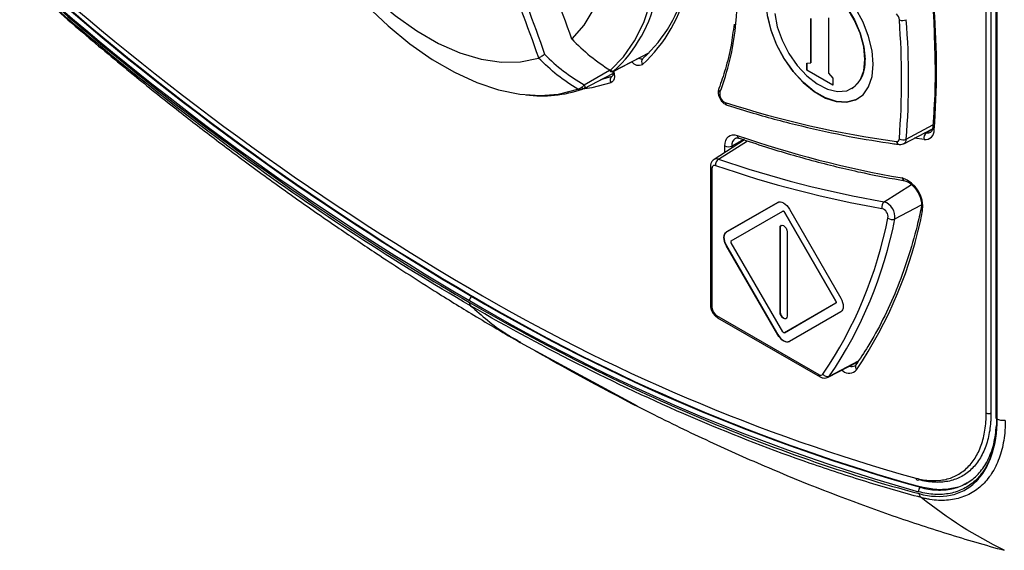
# Model space of a CAD drawing. Header units: millimetres. Extents: x 0 to 420, y 0 to 297.
# Tile 12 of 25: x 317 to 375, y 110 to 142. Entities that reach past the tile are written whole.
import ezdxf

# ---------------------------------------------------------------- set-up
doc = ezdxf.new("R2010")
doc.units = ezdxf.units.MM

msp = doc.modelspace()

# ---------------------------------------------------------------- linework, layer by layer
at = {"color": 7, "linetype": 'Continuous', "lineweight": 25}
for p, q in [((374.05, 118.413), (374.05, 226.638)), ((374.333, 226.638), (374.333, 118.413)), ((374.628, 226.353), (374.628, 118.127)), ((374.686, 226.271), (374.686, 118.046)), ((374.689, 118.044), (374.689, 226.27)), ((363.613, 139.248), (363.613, 141.873)), ((363.62, 141.877), (363.62, 139.252)), ((364.673, 141.914), (364.673, 138.635)), ((351.915, 138.762), (354.007, 139.853)), ((353.613, 139.502), (353.616, 139.504)), ((363.365, 139.225), (363.613, 139.248)), ((363.365, 138.817), (363.365, 139.225)), ((363.372, 139.226), (363.372, 138.821)), ((363.62, 139.252), (363.613, 139.248)), ((350.114, 137.723), (351.831, 138.618)), ((351.786, 138.45), (351.816, 138.465)), ((363.372, 138.821), (363.365, 138.817)), ((364.921, 137.919), (363.365, 138.817)), ((363.372, 138.821), (364.921, 137.927)), ((364.673, 138.635), (364.921, 138.327)), ((364.921, 138.327), (364.921, 137.919)), ((366.043, 137.704), (366.05, 137.708)), ((370.868, 135.392), (370.869, 135.398)), ((369.146, 134.433), (370.856, 135.325)), ((359.672, 134.654), (357.856, 133.499)), ((359.64, 134.698), (358.914, 134.293)), ((357.641, 133.071), (357.641, 124.815)), ((357.729, 132.949), (357.729, 124.693)), ((369.209, 132.22), (369.202, 132.221)), ((358.581, 129.175), (361.64, 130.942)), ((361.64, 130.942), (358.588, 129.179)), ((358.881, 128.655), (361.94, 130.422)), ((361.947, 130.426), (361.94, 130.422)), ((362.047, 130.368), (362.04, 130.364)), ((362.04, 130.364), (365.099, 125.066)), ((365.106, 125.07), (362.047, 130.368)), ((362.34, 130.537), (365.399, 125.239)), ((358.588, 129.179), (358.581, 129.175)), ((361.785, 129.441), (361.778, 129.437)), ((361.778, 124.414), (361.778, 129.437)), ((361.785, 129.441), (361.785, 124.418)), ((362.202, 129.192), (362.202, 124.169)), ((358.588, 128.371), (358.581, 128.367)), ((361.64, 123.068), (358.581, 128.367)), ((358.588, 128.371), (361.647, 123.072)), ((361.94, 123.242), (358.881, 128.54)), ((343.467, 125.364), (343.432, 125.344)), ((365.099, 124.95), (362.04, 123.184)), ((362.047, 123.188), (365.106, 124.954)), ((365.106, 125.07), (365.099, 125.066)), ((365.106, 124.954), (365.099, 124.95)), ((361.785, 124.418), (361.778, 124.414)), ((365.399, 124.431), (362.34, 122.664)), ((358.003, 124.217), (364.097, 120.699)), ((358.066, 124.08), (364.159, 120.562)), ((361.647, 123.072), (361.64, 123.068)), ((362.047, 123.188), (362.04, 123.184)), ((346.319, 122.598), (353.276, 118.826)), ((362.34, 122.664), (362.347, 122.668)), ((364.637, 120.534), (366.415, 121.461)), ((374.677, 117.887), (374.686, 118.209)), ((372.635, 114.664), (372.67, 114.684)), ((370.168, 114.007), (370.133, 113.986))]:
    msp.add_line(p, q, dxfattribs=at)
at = {"color": 8, "linetype": 'Continuous', "lineweight": 25}
for p, q in [((351.931, 138.772), (354.012, 139.859)), ((350.123, 137.938), (351.64, 138.814)), ((351.117, 138.245), (351.786, 138.45)), ((369.295, 134.704), (370.879, 135.552)), ((370.406, 135.09), (370.494, 135.078)), ((370.851, 135.293), (370.494, 135.078)), ((358.11, 133.515), (359.842, 134.598)), ((358.493, 133.905), (358.493, 134.296)), ((358.914, 134.293), (358.914, 134.172)), ((370.362, 134.685), (369.784, 134.765)), ((367.978, 130.974), (369.602, 131.996)), ((361.64, 130.942), (361.64, 130.942)), ((368.614, 129.956), (370.196, 130.796)), ((364.723, 120.61), (366.45, 121.515)), ((365.519, 120.908), (365.44, 120.953))]:
    msp.add_line(p, q, dxfattribs=at)
at = {"color": 7, "linetype": 'Continuous', "lineweight": 25, "flags": 128}
for points in [[(351.685, 138.8), (352.464, 139.595), (353.127, 140.545), (353.666, 141.638), (354.075, 142.863), (354.351, 144.207), (354.489, 145.655), (354.489, 147.191), (354.351, 148.799), (354.075, 150.461), (353.666, 152.159), (353.127, 153.875), (352.464, 155.589), (351.685, 157.284)], [(349.382, 155.911), (350.106, 154.261), (350.698, 152.596), (351.15, 150.941), (351.454, 149.318), (351.608, 147.751), (351.608, 146.262), (351.454, 144.873), (351.15, 143.602), (350.698, 142.468), (350.106, 141.487), (349.382, 140.673)], [(334.21, 147.149), (335.277, 145.697), (336.423, 144.352), (337.631, 143.134), (338.883, 142.059), (340.164, 141.143), (341.453, 140.398), (342.733, 139.836), (343.986, 139.465), (345.194, 139.289), (346.339, 139.311), (347.406, 139.531)], [(333.74, 146.921), (334.818, 145.399), (335.972, 143.968), (337.188, 142.643), (338.454, 141.44), (339.755, 140.37), (341.078, 139.447), (342.409, 138.679), (343.732, 138.075), (345.033, 137.642), (346.299, 137.384), (347.515, 137.304), (348.568, 137.387)], [(366.4, 137.102), (366.279, 137.039), (365.741, 136.899), (365.133, 136.937), (364.483, 137.153), (363.817, 137.537), (363.167, 138.072), (362.559, 138.736), (362.021, 139.498), (361.576, 140.326), (361.243, 141.183), (361.038, 142.032), (360.968, 142.836), (361.038, 143.56), (361.243, 144.172), (361.576, 144.645), (361.9, 144.896)], [(362.25, 144.29), (362.306, 144.321), (362.806, 144.462), (363.379, 144.417), (363.994, 144.187), (364.617, 143.786), (365.214, 143.234), (365.755, 142.562), (366.208, 141.805), (366.551, 141.006), (366.765, 140.205), (366.837, 139.448)], [(366.83, 139.444), (366.757, 140.201), (366.544, 141.002), (366.201, 141.801), (365.747, 142.558)], [(367.325, 139.158), (367.255, 139.962), (367.05, 140.812), (366.717, 141.669), (366.272, 142.497)], [(361.03, 142.028), (361.236, 141.179), (361.569, 140.321), (362.014, 139.494), (362.552, 138.731), (363.16, 138.068), (363.81, 137.533), (364.476, 137.149), (365.126, 136.933), (365.734, 136.895), (366.272, 137.035), (366.717, 137.349), (367.05, 137.822), (367.255, 138.434), (367.325, 139.158)], [(361.474, 142.176), (361.618, 141.392), (361.898, 140.586), (362.299, 139.803), (362.799, 139.084), (363.372, 138.468), (363.987, 137.988), (364.61, 137.67), (365.207, 137.532), (365.747, 137.58), (366.201, 137.812), (366.544, 138.216), (366.757, 138.77), (366.83, 139.444)], [(358.493, 134.296), (358.507, 134.471), (358.547, 134.625), (358.613, 134.755), (358.703, 134.855), (358.814, 134.923), (358.943, 134.957), (359.085, 134.956), (359.238, 134.92)], [(357.948, 133.133), (357.903, 133.143), (357.861, 133.144), (357.823, 133.134), (357.791, 133.114), (357.764, 133.084), (357.745, 133.046), (357.733, 133.001), (357.729, 132.949)], [(361.64, 130.942), (361.715, 130.969), (361.801, 130.973), (361.894, 130.952), (361.99, 130.907), (362.087, 130.84), (362.18, 130.754), (362.265, 130.652), (362.34, 130.537)], [(361.94, 130.422), (361.951, 130.426), (361.963, 130.426), (361.976, 130.423), (361.99, 130.417), (362.004, 130.407), (362.017, 130.395), (362.029, 130.381), (362.04, 130.364)], [(362.047, 130.368), (362.036, 130.385), (362.024, 130.399), (362.011, 130.412), (361.997, 130.421), (361.983, 130.427), (361.97, 130.431), (361.958, 130.43), (361.947, 130.426)], [(361.778, 129.437), (361.794, 129.522), (361.84, 129.574), (361.909, 129.588), (361.99, 129.56), (362.071, 129.494), (362.14, 129.401), (362.186, 129.295), (362.202, 129.192)], [(361.844, 129.576), (361.801, 129.526), (361.785, 129.441)], [(358.581, 128.367), (358.52, 128.489), (358.474, 128.614), (358.446, 128.738), (358.436, 128.855), (358.446, 128.961), (358.474, 129.052), (358.52, 129.124), (358.581, 129.175)], [(358.588, 129.179), (358.527, 129.128), (358.481, 129.056), (358.453, 128.965), (358.443, 128.859), (358.453, 128.742), (358.481, 128.618), (358.527, 128.493), (358.588, 128.371)], [(358.881, 128.54), (358.872, 128.557), (358.866, 128.575), (358.862, 128.593), (358.86, 128.61), (358.862, 128.625), (358.866, 128.638), (358.872, 128.648), (358.881, 128.655)], [(365.099, 125.066), (365.108, 125.048), (365.114, 125.03), (365.119, 125.013), (365.12, 124.996), (365.119, 124.981), (365.114, 124.968), (365.108, 124.958), (365.099, 124.95)], [(365.106, 124.954), (365.115, 124.962), (365.122, 124.972), (365.126, 124.985), (365.127, 125), (365.126, 125.017), (365.122, 125.035), (365.115, 125.052), (365.106, 125.07)], [(365.399, 125.239), (365.461, 125.117), (365.506, 124.992), (365.535, 124.868), (365.544, 124.751), (365.535, 124.645), (365.506, 124.554), (365.461, 124.482), (365.399, 124.431)], [(362.202, 124.169), (362.186, 124.084), (362.14, 124.031), (362.071, 124.018), (361.99, 124.046), (361.909, 124.112), (361.84, 124.204), (361.794, 124.31), (361.778, 124.414)], [(361.785, 124.418), (361.801, 124.315), (361.847, 124.209), (361.916, 124.116), (361.997, 124.05), (362.078, 124.022), (362.144, 124.033)], [(362.34, 122.664), (362.265, 122.636), (362.18, 122.633), (362.087, 122.654), (361.99, 122.699), (361.894, 122.766), (361.801, 122.852), (361.715, 122.954), (361.64, 123.068)], [(361.647, 123.072), (361.722, 122.958), (361.808, 122.856), (361.901, 122.77), (361.997, 122.703), (362.094, 122.658), (362.187, 122.637), (362.272, 122.641), (362.347, 122.668)], [(362.04, 123.184), (362.029, 123.18), (362.017, 123.179), (362.004, 123.182), (361.99, 123.189), (361.976, 123.198), (361.963, 123.211), (361.951, 123.225), (361.94, 123.242)]]:
    msp.add_lwpolyline(points, dxfattribs=at)
at = {"color": 8, "linetype": 'Continuous', "lineweight": 25, "flags": 128}
for points in [[(351.877, 138.747), (351.885, 138.719), (351.916, 138.567), (351.923, 138.424), (351.904, 138.297), (351.862, 138.192), (351.796, 138.113), (351.711, 138.063)], [(351.711, 138.063), (350.581, 137.758), (350.03, 137.682)], [(348.568, 137.387), (348.669, 137.403), (349.747, 137.68)], [(365.519, 120.908), (365.523, 120.957), (365.532, 121.001)]]:
    msp.add_lwpolyline(points, dxfattribs=at)
at = {"color": 7, "linetype": 'Continuous', "lineweight": 25}
for centre, radius, start, end in [((332.574, 143.929), 26.685, 354.51379, 16.16338), ((426.105, 267.309), 163.932, 228.14326, 239.65689), ((426.646, 267.501), 164.721, 228.14318, 239.6569), ((426.681, 267.521), 164.722, 228.14318, 239.6569), ((426.619, 267.451), 164.948, 228.1432, 239.65688), ((347.957, 145.766), 8.443, 312.2839, 347.02532), ((346.316, 144.87), 8.27, 312.24591, 349.30242), ((323.693, 138.85), 47.399, 355.64654, 4.35346), ((368.262, 141.726), 0.621, 6.15423, 44.56833), ((369.068, 142.259), 0.503, 247.98314, 296.89338), ((322.624, 138.257), 46.806, 355.64653, 4.35347), ((322.49, 138.261), 46.524, 355.64656, 4.35344), ((364.994, 139.234), 1.856, 304.69246, 6.61992), ((351.966, 138.215), 0.297, 127.4746, 210.84244), ((347.63, 144.598), 7.32, 262.35218, 289.15032), ((358.73, 137.383), 0.537, 168.48508, 247.13071), ((376.784, 193.386), 59.376, 252.08645, 262.17907), ((380.079, 195.533), 64.097, 251.02505, 260.08901), ((370.706, 134.788), 0.359, 126.0994, 196.66735), ((370.424, 135.215), 0.533, 263.3337, 4.03514), ((358.706, 134.706), 0.462, 242.65661, 296.76628), ((368.723, 134.718), 0.157, 263.33429, 4.03439), ((369.11, 135.094), 0.432, 237.70408, 295.3711), ((358.343, 133.191), 0.399, 125.63593, 188.4322), ((378.972, 194.277), 64.658, 251.02507, 260.08898), ((379.075, 194.489), 64.477, 251.02506, 260.089), ((368.449, 130.663), 1.83, 353.1175, 70.92128), ((368.197, 130.68), 0.367, 126.75058, 195.18577), ((367.665, 130.071), 0.956, 353.11735, 70.92141), ((345.045, 135.392), 25.702, 325.89234, 348.90018), ((367.667, 130.075), 0.539, 353.1173, 70.92151), ((343.447, 134.867), 25.227, 325.89233, 348.90018), ((343.709, 134.842), 25.38, 325.8923, 348.90019), ((368.452, 130.317), 0.395, 230.86667, 294.24251), ((399.714, 221.595), 111.148, 239.49297, 254.42065), ((343.566, 124.974), 0.276, 176.14072, 222.96761), ((343.598, 125.085), 0.307, 122.60476, 177.39583), ((400.064, 221.453), 111.836, 239.49295, 254.42079), ((400.127, 221.566), 111.683, 239.49293, 254.42075), ((400.163, 221.586), 111.683, 239.49293, 254.42075), ((358.325, 124.72), 0.596, 182.60589, 237.39411), ((364.205, 120.832), 0.171, 230.75273, 319.46597), ((364.6, 120.915), 0.329, 216.27486, 292.03745), ((365.885, 121.356), 0.579, 230.75262, 319.46638), ((374.191, 118.686), 0.307, 242.61028, 297.38988), ((369.982, 114.537), 0.119, 182.87188, 299.84047), ((370.277, 113.777), 0.254, 124.53545, 191.63961)]:
    msp.add_arc(centre, radius, start, end, dxfattribs=at)
at = {"color": 8, "linetype": 'Continuous', "lineweight": 25}
for centre, radius, start, end in [((347.879, 145.477), 8.526, 312.08217, 348.89011), ((343.373, 143.104), 15.858, 339.26885, 353.75191), ((353.506, 139.735), 0.255, 237.19609, 295.42563), ((353.8, 139.315), 0.264, 134.59015, 218.68704), ((353.368, 139.6), 0.504, 215.63936, 296.53674), ((358.345, 137.657), 0.218, 162.56711, 229.77709), ((358.717, 136.907), 0.197, 185.45496, 247.55727), ((371.034, 135.398), 0.166, 181.94534, 241.80667), ((359.43, 134.935), 0.193, 184.58293, 246.50447), ((370.558, 135.454), 0.382, 260.38342, 300.74086), ((359.423, 134.343), 0.512, 125.34273, 185.59257), ((368.921, 134.604), 0.221, 190.83463, 258.46891), ((368.982, 134.699), 0.313, 301.52349, 0.86399), ((357.785, 133.082), 0.144, 184.18087, 247.11766), ((357.999, 133.25), 0.288, 67.29622, 120.08043), ((369.26, 132.43), 0.216, 189.70523, 254.47778), ((370.38, 130.605), 0.197, 173.63927, 234.70968), ((357.785, 124.826), 0.144, 184.20138, 247.11881), ((358.151, 124.201), 0.148, 173.8104, 234.87778), ((366.039, 121.606), 0.431, 252.05407, 297.18768), ((366.509, 121.151), 0.25, 152.00382, 222.9446), ((364.245, 120.683), 0.148, 173.80522, 234.86793), ((364.526, 120.745), 0.239, 297.36046, 325.58405), ((374.728, 118.137), 0.101, 185.69647, 245.6238)]:
    msp.add_arc(centre, radius, start, end, dxfattribs=at)
at = {"color": 7, "linetype": 'Continuous', "lineweight": 25}
for points, knots in [([(344.318, 151.808), (344.82, 150.914), (345.306, 150.012), (346.236, 148.188), (346.681, 147.266), (347.95, 144.474), (348.707, 142.583), (349.373, 140.666)], [0, 0, 0, 0, 0.25, 0.25, 0.5, 0.5, 1, 1, 1, 1]), ([(347.417, 139.536), (346.767, 141.465), (346.023, 143.361), (344.769, 146.155), (344.327, 147.079), (343.399, 148.908), (342.912, 149.811), (342.408, 150.705)], [0, 0, 0, 0, 0.5, 0.5, 0.75, 0.75, 1, 1, 1, 1]), ([(342.763, 150.906), (343.266, 150.013), (343.751, 149.11), (344.678, 147.284), (345.119, 146.361), (346.374, 143.57), (347.119, 141.677), (347.771, 139.751)], [0, 0, 0, 0, 0.25, 0.25, 0.5, 0.5, 1, 1, 1, 1]), ([(316.53, 144.506), (318.71, 142.571), (320.905, 140.712), (325.326, 137.144), (327.553, 135.434), (332.028, 132.172), (334.274, 130.621), (338.778, 127.682), (341.033, 126.296), (343.291, 124.992)], [0, 0, 0, 0, 0.25, 0.25, 0.5, 0.5, 0.75, 0.75, 1, 1, 1, 1]), ([(343.364, 124.786), (341.102, 126.092), (338.842, 127.481), (334.327, 130.428), (332.075, 131.983), (327.591, 135.252), (325.358, 136.966), (320.929, 140.541), (318.729, 142.404), (316.547, 144.341)], [0, 0, 0, 0, 0.25, 0.25, 0.5, 0.5, 0.75, 0.75, 1, 1, 1, 1]), ([(317.031, 143.885), (318.178, 142.874), (320.307, 140.999), (323.303, 138.516), (325.889, 136.449), (328.287, 134.601), (330.65, 132.841), (333.082, 131.091), (335.444, 129.45), (337.521, 128.055), (339.415, 126.816), (341.341, 125.59), (343.687, 124.14), (345.395, 123.139), (346.319, 122.598)], [0, 0, 0, 0, 0.1247275, 0.2313165, 0.3197998, 0.3973987, 0.4802409, 0.5628774, 0.6454315, 0.7191912, 0.7689467, 0.8322769, 0.90926, 1, 1, 1, 1]), ([(370.869, 142.549), (370.9, 142.113), (370.95, 141.417), (370.961, 140.742), (370.965, 140.49)], [0, 0, 0, 0, 0.626612, 1, 1, 1, 1]), ([(359.041, 141.535), (358.987, 141.116), (358.868, 140.186), (358.561, 138.912), (358.272, 138.101), (358.136, 137.722)], [0, 0, 0, 0, 0.3045442, 0.6742936, 1, 1, 1, 1]), ([(349.382, 140.673), (349.733, 140.304), (350.104, 139.961), (350.873, 139.336), (351.272, 139.053), (351.685, 138.8)], [0, 0, 0, 0, 0.5, 0.5, 1, 1, 1, 1]), ([(370.965, 140.49), (370.983, 139.932), (371.027, 138.563), (370.974, 136.876), (370.894, 135.756), (370.869, 135.398)], [0, 0, 0, 0, 0.318548, 0.78249, 1, 1, 1, 1]), ([(349.747, 137.68), (349.324, 137.929), (348.914, 138.21), (348.133, 138.827), (347.761, 139.165), (347.406, 139.531)], [0, 0, 0, 0, 0.5, 0.5, 1, 1, 1, 1]), ([(347.417, 139.536), (347.458, 139.56), (347.519, 139.596), (347.648, 139.675), (347.717, 139.717), (347.771, 139.751)], [0, 0, 0, 0, 0.5, 0.5, 1, 1, 1, 1]), ([(351.685, 138.8), (351.682, 138.788), (351.679, 138.778), (351.676, 138.766), (351.675, 138.762), (351.674, 138.758), (351.673, 138.756), (351.673, 138.754), (351.672, 138.753), (351.672, 138.751), (351.672, 138.751), (351.671, 138.749), (351.671, 138.749), (351.671, 138.748), (351.671, 138.748), (351.671, 138.748), (351.672, 138.749), (351.672, 138.75), (351.672, 138.75), (351.673, 138.752), (351.673, 138.753), (351.674, 138.756), (351.674, 138.757), (351.676, 138.761), (351.676, 138.763), (351.677, 138.765)], [0, 0, 0, 0, 0.234032, 0.234032, 0.354219, 0.354219, 0.414313, 0.414313, 0.474407, 0.474407, 0.537747, 0.537747, 0.601087, 0.601087, 0.664427, 0.664427, 0.727767, 0.727767, 0.795825, 0.795825, 0.863883, 0.863883, 0.931942, 0.931942, 1, 1, 1, 1]), ([(351.671, 138.749), (351.68, 138.744), (351.699, 138.733), (351.736, 138.722), (351.783, 138.715), (351.817, 138.723), (351.836, 138.728)], [0, 0, 0, 0, 0.1956338, 0.4240905, 0.6943299, 1, 1, 1, 1]), ([(351.876, 138.747), (351.861, 138.737), (351.844, 138.73), (351.81, 138.721), (351.793, 138.72), (351.74, 138.724), (351.706, 138.739), (351.677, 138.765)], [0, 0, 0, 0, 0.25, 0.25, 0.5, 0.5, 1, 1, 1, 1]), ([(351.876, 138.747), (351.867, 138.744), (351.848, 138.737), (351.815, 138.735), (351.779, 138.741), (351.734, 138.759), (351.703, 138.785), (351.685, 138.8)], [0, 0, 0, 0, 0.154876, 0.321579, 0.500398, 0.709145, 1, 1, 1, 1]), ([(351.807, 138.751), (351.813, 138.73), (351.836, 138.659), (351.839, 138.555), (351.821, 138.47), (351.815, 138.465), (351.812, 138.462)], [0, 0, 0, 0, 0.116434, 0.404771, 0.705601, 1, 1, 1, 1]), ([(351.876, 138.747), (351.883, 138.75), (351.897, 138.755), (351.92, 138.767), (351.931, 138.772)], [0, 0, 0, 0, 0.4948434, 1, 1, 1, 1]), ([(349.988, 137.79), (349.977, 137.78), (349.953, 137.759), (349.912, 137.732), (349.867, 137.708), (349.81, 137.687), (349.77, 137.683), (349.747, 137.68)], [0, 0, 0, 0, 0.154638, 0.321288, 0.500269, 0.708241, 1, 1, 1, 1]), ([(350.123, 137.938), (350.117, 137.931), (350.098, 137.906), (350.064, 137.866), (350.024, 137.824), (349.999, 137.8), (349.988, 137.79)], [0, 0, 0, 0, 0.14992, 0.515096, 0.782818, 1, 1, 1, 1]), ([(349.988, 137.79), (350.004, 137.756), (350.016, 137.728), (350.027, 137.7), (350.03, 137.693), (350.033, 137.683), (350.033, 137.681), (350.032, 137.682)], [0, 0, 0, 0, 0.5, 0.5, 0.75, 0.75, 1, 1, 1, 1]), ([(350.113, 137.722), (350.101, 137.716), (350.076, 137.703), (350.046, 137.689), (350.032, 137.682)], [0, 0, 0, 0, 0.505156, 1, 1, 1, 1]), ([(350.123, 137.938), (350.128, 137.927), (350.139, 137.905), (350.15, 137.871), (350.157, 137.839), (350.16, 137.797), (350.151, 137.747), (350.126, 137.731), (350.113, 137.722)], [0, 0, 0, 0, 0.1234036, 0.2431403, 0.3592274, 0.4716823, 0.7277214, 1, 1, 1, 1]), ([(358.136, 137.722), (358.119, 137.658), (358.085, 137.527), (358.12, 137.302), (358.219, 137.069), (358.385, 136.865), (358.537, 136.762), (358.626, 136.731), (358.642, 136.725)], [0, 0, 0, 0, 0.169365, 0.345843, 0.54927, 0.75789, 0.957714, 1, 1, 1, 1]), ([(349.747, 137.68), (349.766, 137.673), (349.801, 137.661), (349.85, 137.653), (349.906, 137.65), (349.967, 137.656), (350.011, 137.674), (350.032, 137.682)], [0, 0, 0, 0, 0.203358, 0.370107, 0.500198, 0.763558, 1, 1, 1, 1]), ([(349.95, 137.656), (349.963, 137.659), (349.992, 137.666), (350.019, 137.678), (350.032, 137.684)], [0, 0, 0, 0, 0.485828, 1, 1, 1, 1]), ([(358.642, 136.725), (359.152, 136.566), (360.631, 136.106), (363.057, 135.461), (365.855, 134.855), (367.786, 134.535), (368.771, 134.402), (368.877, 134.387)], [0, 0, 0, 0, 0.146797, 0.425587, 0.70437, 0.968383, 1, 1, 1, 1]), ([(370.869, 135.398), (370.863, 135.356), (370.847, 135.241), (370.798, 135.154), (370.761, 135.138), (370.748, 135.132)], [0, 0, 0, 0, 0.275088, 0.739306, 1, 1, 1, 1]), ([(359.13, 134.758), (359.134, 134.761), (359.163, 134.789), (359.226, 134.793), (359.325, 134.766), (359.353, 134.758)], [0, 0, 0, 0, 0.103725, 0.7465764, 1, 1, 1, 1]), ([(359.353, 134.758), (359.875, 134.585), (361.386, 134.082), (363.867, 133.368), (366.633, 132.694), (368.4, 132.369), (369.208, 132.22)], [0, 0, 0, 0, 0.156268, 0.453065, 0.749859, 1, 1, 1, 1]), ([(368.877, 134.387), (368.938, 134.383), (369.032, 134.377), (369.113, 134.423), (369.141, 134.439)], [0, 0, 0, 0, 0.648216, 1, 1, 1, 1]), ([(357.858, 133.494), (357.818, 133.465), (357.732, 133.403), (357.656, 133.25), (357.646, 133.133), (357.641, 133.071)], [0, 0, 0, 0, 0.298552, 0.629862, 1, 1, 1, 1]), ([(369.208, 132.22), (369.243, 132.212), (369.337, 132.189), (369.545, 132.068), (369.789, 131.83), (370.005, 131.511), (370.153, 131.157), (370.212, 130.838), (370.193, 130.693), (370.185, 130.629)], [0, 0, 0, 0, 0.086225, 0.23623, 0.389785, 0.549599, 0.712598, 0.873342, 1, 1, 1, 1]), ([(370.185, 130.629), (370.104, 130.269), (369.869, 129.222), (369.391, 127.567), (368.715, 125.705), (367.922, 123.963), (367.111, 122.488), (366.534, 121.633), (366.292, 121.275)], [0, 0, 0, 0, 0.1001324, 0.2906939, 0.481306, 0.6719974, 0.8628023, 1, 1, 1, 1]), ([(343.291, 124.992), (345.548, 123.689), (347.803, 122.472), (352.307, 120.211), (354.553, 119.168), (359.028, 117.264), (361.255, 116.402), (365.676, 114.866), (367.871, 114.191), (370.051, 113.609)], [0, 0, 0, 0, 0.25, 0.25, 0.5, 0.5, 0.75, 0.75, 1, 1, 1, 1]), ([(357.641, 124.815), (357.646, 124.754), (357.657, 124.611), (357.755, 124.386), (357.9, 124.193), (358.017, 124.113), (358.066, 124.08)], [0, 0, 0, 0, 0.215567, 0.502067, 0.795678, 1, 1, 1, 1]), ([(370.181, 113.379), (369.635, 113.525), (369.086, 113.677), (367.989, 113.993), (367.439, 114.157), (365.788, 114.665), (364.684, 115.027), (361.36, 116.183), (359.129, 117.046), (354.647, 118.953), (352.397, 119.996), (347.885, 122.261), (345.626, 123.48), (343.364, 124.786)], [0, 0, 0, 0, 0.0625, 0.0625, 0.125, 0.125, 0.25, 0.25, 0.5, 0.5, 0.75, 0.75, 1, 1, 1, 1]), ([(347.213, 122.112), (349.568, 120.753), (351.922, 119.487), (355.447, 117.725), (356.621, 117.161), (358.967, 116.078), (360.139, 115.559), (363.643, 114.074), (365.964, 113.178), (369.421, 111.972), (370.57, 111.593), (372.285, 111.059), (372.856, 110.887), (373.993, 110.554), (374.562, 110.393), (375.126, 110.239)], [0, 0, 0, 0, 0.25, 0.25, 0.375, 0.375, 0.5, 0.5, 0.75, 0.75, 0.875, 0.875, 0.9375, 0.9375, 1, 1, 1, 1]), ([(366.292, 121.275), (366.282, 121.258), (366.267, 121.235), (366.241, 121.231), (366.233, 121.23)], [0, 0, 0, 0, 0.7180556, 1, 1, 1, 1]), ([(364.159, 120.562), (364.219, 120.534), (364.334, 120.482), (364.506, 120.477), (364.596, 120.521), (364.631, 120.539)], [0, 0, 0, 0, 0.397823, 0.761919, 1, 1, 1, 1]), ([(369.863, 114.531), (370.163, 114.45), (370.453, 114.403), (370.873, 114.381), (371.011, 114.381), (371.281, 114.398), (371.414, 114.415), (371.8, 114.49), (372.04, 114.572), (372.487, 114.799), (372.695, 114.943), (373.072, 115.294), (373.238, 115.496), (373.528, 115.953), (373.651, 116.209), (373.85, 116.773), (373.924, 117.074), (374.024, 117.715), (374.05, 118.054), (374.05, 118.413)], [0, 0, 0, 0, 0.125, 0.125, 0.1875, 0.1875, 0.25, 0.25, 0.375, 0.375, 0.5, 0.5, 0.625, 0.625, 0.75, 0.75, 0.875, 0.875, 1, 1, 1, 1]), ([(374.333, 118.413), (374.333, 118.323), (374.331, 118.231), (374.324, 118.052), (374.32, 117.964), (374.3, 117.703), (374.281, 117.535), (374.204, 117.042), (374.129, 116.733), (373.925, 116.156), (373.799, 115.894), (373.503, 115.426), (373.333, 115.218), (372.947, 114.859), (372.734, 114.71), (372.277, 114.478), (372.032, 114.393), (371.505, 114.29), (371.225, 114.272), (370.648, 114.303), (370.348, 114.351), (370.041, 114.433)], [0, 0, 0, 0, 0.03125, 0.03125, 0.0625, 0.0625, 0.125, 0.125, 0.25, 0.25, 0.375, 0.375, 0.5, 0.5, 0.625, 0.625, 0.75, 0.75, 0.875, 0.875, 1, 1, 1, 1]), ([(374.686, 118.046), (374.686, 117.247), (374.575, 116.534), (374.242, 115.593), (374.105, 115.309), (373.784, 114.8), (373.599, 114.575), (373.284, 114.283), (373.173, 114.193), (372.943, 114.032), (372.823, 113.961), (372.45, 113.772), (372.183, 113.681), (371.754, 113.597), (371.606, 113.578), (371.305, 113.559), (371.152, 113.558), (370.685, 113.583), (370.362, 113.636), (370.028, 113.726)], [0, 0, 0, 0, 0.25, 0.25, 0.375, 0.375, 0.5, 0.5, 0.5625, 0.5625, 0.625, 0.625, 0.75, 0.75, 0.8125, 0.8125, 0.875, 0.875, 1, 1, 1, 1]), ([(370.051, 113.609), (370.724, 113.429), (371.349, 113.398), (372.213, 113.576), (372.484, 113.674), (372.984, 113.94), (373.211, 114.106), (373.622, 114.505), (373.806, 114.738), (374.125, 115.267), (374.259, 115.561), (374.582, 116.519), (374.689, 117.24), (374.689, 118.044)], [0, 0, 0, 0, 0.25, 0.25, 0.375, 0.375, 0.5, 0.5, 0.625, 0.625, 0.75, 0.75, 1, 1, 1, 1]), ([(375.184, 117.972), (375.184, 117.868), (375.182, 117.764), (375.174, 117.56), (375.169, 117.459), (375.146, 117.161), (375.123, 116.967), (375.031, 116.403), (374.94, 116.048), (374.696, 115.382), (374.545, 115.076), (374.188, 114.526), (373.984, 114.285), (373.533, 113.873), (373.286, 113.703), (372.882, 113.499), (372.741, 113.441), (372.453, 113.343), (372.306, 113.304), (371.853, 113.216), (371.536, 113.194), (371.041, 113.22), (370.871, 113.239), (370.615, 113.28), (370.529, 113.297), (370.355, 113.334), (370.267, 113.356), (370.181, 113.379)], [0, 0, 0, 0, 0.03125, 0.03125, 0.0625, 0.0625, 0.125, 0.125, 0.25, 0.25, 0.375, 0.375, 0.5, 0.5, 0.625, 0.625, 0.6875, 0.6875, 0.75, 0.75, 0.875, 0.875, 0.9375, 0.9375, 0.96875, 0.96875, 1, 1, 1, 1]), ([(375.184, 117.972), (375.098, 117.957), (375.006, 117.956), (374.833, 117.981), (374.752, 118.008), (374.689, 118.044)], [0, 0, 0, 0, 0.5, 0.5, 1, 1, 1, 1]), ([(370.133, 113.986), (370.133, 113.986), (370.462, 113.891), (371.113, 113.795), (372.015, 113.857), (372.825, 114.151), (373.507, 114.656), (374.056, 115.366), (374.349, 116.042), (374.568, 116.802), (374.62, 117.287), (374.661, 117.669)], [0, 0, 0, 0, 0.000006, 0.135055, 0.274007, 0.409067, 0.548044, 0.683165, 0.822194, 0.85975, 1, 1, 1, 1]), ([(372.911, 114.267), (372.866, 114.234), (372.6, 114.04), (371.998, 113.886), (371.128, 113.803), (370.488, 113.939), (370.168, 114.007)], [0, 0, 0, 0, 0.062857, 0.375058, 0.687142, 1, 1, 1, 1])]:
    msp.add_open_spline(points, degree=3, knots=knots, dxfattribs=at)
for points in [[(349.373, 140.666), (349.376, 140.668), (349.379, 140.67), (349.382, 140.673)], [(347.406, 139.531), (347.41, 139.533), (347.414, 139.534), (347.417, 139.536)], [(347.771, 139.751), (348.486, 139.025), (349.269, 138.42), (350.123, 137.938)], [(370.181, 113.379), (370.118, 113.429), (370.071, 113.511), (370.051, 113.609)], [(375.126, 110.239), (373.393, 111.086), (371.739, 112.136), (370.181, 113.379)]]:
    msp.add_open_spline(points, degree=3, dxfattribs=at)
at = {"color": 8, "linetype": 'Continuous', "lineweight": 25}
msp.add_open_spline([(343.364, 124.786), (344.032, 124.203), (344.964, 123.389), (346.031, 122.794), (346.335, 122.625)], degree=3, knots=[0, 0, 0, 0, 0.715615, 1, 1, 1, 1], dxfattribs=at)

doc.saveas('drawing.dxf')
